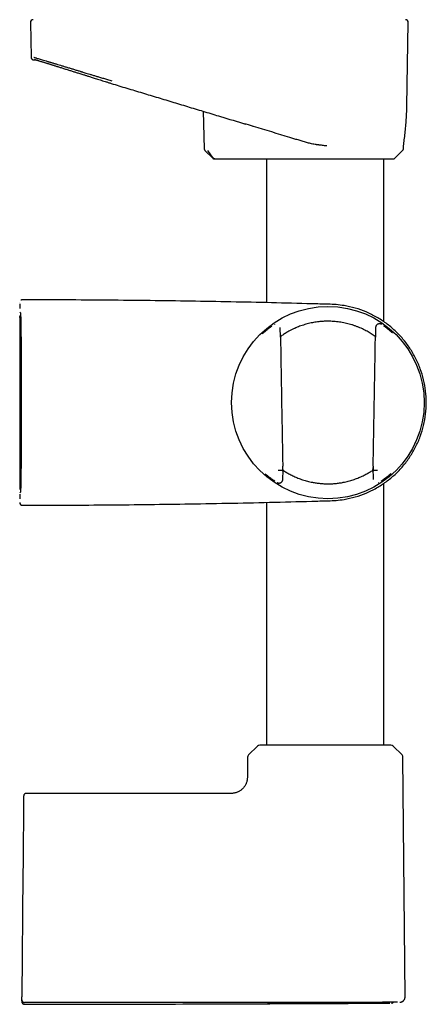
# Model space of a CAD drawing. Header units: millimetres. Extents: x 8 to 955, y 12 to 2039.
# Tile 71 of 116: x 772 to 848, y 1274 to 1457. Entities that reach past the tile are written whole.
import ezdxf

# ---------------------------------------------------------------- set-up
doc = ezdxf.new("R2010")
doc.units = ezdxf.units.MM

msp = doc.modelspace()

# ---------------------------------------------------------------- linework, layer by layer
at = {"color": 7, "linetype": 'Continuous', "lineweight": 30}
for p, q in [((774.46, 1456.91), (774.57, 1450.41)), ((844.67, 1441.29), (844.94, 1456.91)), ((775.08, 1449.92), (775.08, 1449.92)), ((775.09, 1449.92), (775.49, 1449.92)), ((789.54, 1445.54), (789.53, 1445.54)), ((806.7, 1440.31), (806.87, 1433.33)), ((814.32, 1438), (814.32, 1438)), ((807.01, 1432.99), (808.47, 1431.57)), ((807.02, 1432.99), (807.03, 1432.99)), ((808.57, 1431.57), (807.54, 1432.98)), ((842.44, 1431.57), (843.88, 1432.98)), ((844.03, 1433.33), (844.04, 1433.87)), ((844.04, 1433.87), (844.04, 1433.89)), ((808.84, 1431.42), (816.02, 1431.42)), ((818.5, 1431.42), (818.5, 1404.57)), ((840.4, 1400.97), (840.4, 1431.42)), ((772.47, 1404.61), (772.47, 1404.61)), ((772.46, 1402.8), (772.6, 1402.66)), ((772.46, 1402.8), (772.46, 1402.8)), ((821.09, 1398.13), (821.06, 1399.95)), ((838.84, 1399.95), (838.81, 1398.13)), ((838.85, 1399.95), (838.85, 1399.95)), ((821.09, 1398.13), (821.09, 1398.13)), ((821.09, 1398.13), (821.1, 1398.13)), ((838.8, 1398.13), (838.81, 1398.13)), ((838.32, 1373.82), (838.36, 1371.57)), ((821.4, 1373.23), (821.4, 1373.23)), ((821.4, 1373.23), (821.57, 1373.23)), ((821.54, 1371.57), (821.57, 1373.28)), ((838.33, 1373.23), (838.5, 1373.23)), ((838.5, 1373.23), (838.5, 1373.23)), ((840.4, 1321.92), (840.4, 1370.87)), ((772.6, 1369.18), (772.46, 1369.04)), ((772.46, 1367.24), (772.46, 1367.23)), ((818.5, 1367.28), (818.5, 1321.92)), ((816.79, 1321.75), (815.13, 1320.1)), ((841.68, 1321.92), (817.22, 1321.92)), ((843.77, 1320.1), (842.11, 1321.75)), ((814.95, 1319.68), (814.92, 1316.59)), ((844.34, 1274.92), (843.95, 1319.68)), ((811.24, 1312.92), (773.69, 1312.92)), ((773.06, 1297.83), (772.86, 1274.9)), ((772.85, 1274.39), (772.85, 1274.38)), ((772.85, 1274.2), (772.85, 1274.38)), ((772.85, 1274.2), (772.85, 1274.38)), ((829.71, 1273.9), (824.5, 1273.9)), ((840.87, 1273.75), (841.51, 1273.76))]:
    msp.add_line(p, q, dxfattribs=at)
at = {"color": 7, "linetype": 'Continuous', "lineweight": 30, "flags": 128}
for points in [[(772.46, 1404.37), (772.46, 1404.15), (772.46, 1403.93), (772.46, 1403.7), (772.46, 1403.48)], [(772.46, 1401.85), (772.46, 1399.73), (772.46, 1397.6), (772.46, 1395.48), (772.45, 1393.36), (772.45, 1391.23), (772.45, 1389.11), (772.45, 1386.99), (772.45, 1384.86), (772.45, 1382.74), (772.45, 1380.61), (772.45, 1378.49), (772.46, 1376.37), (772.46, 1374.24), (772.46, 1372.12), (772.46, 1370)], [(772.46, 1368.82), (772.46, 1368.82), (772.46, 1368.59), (772.46, 1368.37), (772.46, 1368.14), (772.46, 1367.94)]]:
    msp.add_lwpolyline(points, dxfattribs=at)
at = {"color": 7, "linetype": 'Continuous', "lineweight": 30}
msp.add_circle((829.95, 1385.92), 17.96, dxfattribs=at)
for centre, radius, start, end in [((774.96, 1456.92), 0.5, 90, 181), ((844.44, 1456.92), 0.5, 359, 90), ((843.53, 1433.34), 0.5, 314.5, 359), ((842.09, 1431.92), 0.5, 270, 314.5), ((772.96, 1367.24), 0.5, 180.0051, 270.0094), ((817.22, 1321.32), 0.6, 90, 134.75), ((841.68, 1321.32), 0.6, 45.25, 90), ((815.55, 1319.67), 0.6, 134.75, 179.5), ((843.35, 1319.67), 0.6, 0.5, 45.25)]:
    msp.add_arc(centre, radius, start, end, dxfattribs=at)
for centre, major_axis, ratio, start_param, end_param in [((832.46, 1385.97), (16.75, 0.29), 0.988692, 2.299139, 2.299523), ((827.44, 1385.97), (16.75, -0.29), 0.988692, 0.84207, 0.842454), ((832.46, 1385.97), (16.75, 0.29), 0.988692, 3.985409, 3.987412), ((827.44, 1385.97), (16.75, -0.29), 0.988692, 5.437366, 5.439368), ((839.64, 1449.15), (1.31, 75.92), 0.001218, 3.079851, 3.141615)]:
    msp.add_ellipse(centre, major_axis=major_axis, ratio=ratio, start_param=start_param, end_param=end_param, dxfattribs=at)
for points, knots in [([(774.57, 1450.41), (774.57, 1450.39), (774.58, 1450.34), (774.59, 1450.28), (774.61, 1450.22), (774.64, 1450.17), (774.67, 1450.12), (774.7, 1450.08), (774.73, 1450.05), (774.75, 1450.04), (774.77, 1450.02), (774.78, 1450.02), (774.8, 1450.01), (774.82, 1449.99), (774.84, 1449.98), (774.87, 1449.96), (774.89, 1449.96), (774.92, 1449.95), (774.93, 1449.94), (774.95, 1449.94), (774.96, 1449.94), (774.97, 1449.93), (774.97, 1449.93), (774.98, 1449.93), (774.99, 1449.93), (774.99, 1449.93), (775, 1449.93), (775.01, 1449.93), (775.02, 1449.93), (775.03, 1449.92), (775.05, 1449.92), (775.06, 1449.92), (775.07, 1449.92), (775.07, 1449.92), (775.08, 1449.92), (775.08, 1449.92)], [0, 0, 0, 0, 0.006783, 0.013154, 0.018987, 0.024187, 0.03002, 0.0346, 0.038206, 0.041863, 0.042951, 0.04523, 0.047201, 0.055859, 0.066991, 0.082497, 0.101272, 0.123351, 0.148752, 0.177491, 0.209574, 0.242894, 0.278253, 0.314514, 0.351673, 0.389731, 0.45637, 0.525599, 0.597415, 0.67182, 0.748813, 0.82695, 0.907585, 0.990716, 1, 1, 1, 1]), ([(775.08, 1450.41), (775.09, 1450.41), (775.11, 1450.4), (775.21, 1450.36), (775.38, 1450.31), (775.6, 1450.24), (775.89, 1450.16), (776.24, 1450.05), (776.64, 1449.93), (777.11, 1449.8), (777.52, 1449.67), (777.85, 1449.58), (778.06, 1449.51), (778.29, 1449.44), (778.52, 1449.37), (778.76, 1449.3), (779.01, 1449.23), (779.27, 1449.15), (779.61, 1449.05), (780.06, 1448.91), (780.62, 1448.74), (781.23, 1448.55), (781.86, 1448.36), (782.49, 1448.17), (783.11, 1447.98), (783.55, 1447.85), (783.8, 1447.77), (783.88, 1447.75), (783.96, 1447.72), (784.04, 1447.7), (784.12, 1447.67), (784.31, 1447.62), (784.61, 1447.52), (785.04, 1447.39), (785.54, 1447.24), (786.09, 1447.07), (786.7, 1446.88), (787.36, 1446.68), (788.08, 1446.47), (788.85, 1446.23), (789.38, 1446.07), (789.65, 1445.99)], [0, 0, 0, 0, 0.040151, 0.080541, 0.121184, 0.162091, 0.203275, 0.244746, 0.286516, 0.328597, 0.370998, 0.386986, 0.403021, 0.419104, 0.435235, 0.451415, 0.467644, 0.483923, 0.500252, 0.531667, 0.564215, 0.597899, 0.63272, 0.664305, 0.696774, 0.726077, 0.729966, 0.733866, 0.737778, 0.741701, 0.745637, 0.749584, 0.767994, 0.788837, 0.812114, 0.837822, 0.86596, 0.89596, 0.928301, 0.962982, 1, 1, 1, 1]), ([(775.09, 1449.92), (775.1, 1449.92), (775.11, 1449.92), (775.17, 1449.92), (775.24, 1449.92), (775.29, 1449.92), (775.31, 1449.92)], [0, 0, 0, 0, 0.207412, 0.532426, 0.857441, 1, 1, 1, 1]), ([(775.29, 1449.92), (775.28, 1449.92), (775.24, 1449.92), (775.22, 1449.92), (775.2, 1449.92)], [0, 0, 0, 0, 0.190141, 1, 1, 1, 1]), ([(775.29, 1449.92), (775.29, 1449.92), (775.3, 1449.92), (775.3, 1449.92), (775.3, 1449.92), (775.31, 1449.92), (775.32, 1449.92), (775.33, 1449.92), (775.34, 1449.92), (775.34, 1449.92), (775.35, 1449.92)], [0, 0, 0, 0, 0.041992, 0.167111, 0.297082, 0.431907, 0.571584, 0.716114, 0.85683, 1, 1, 1, 1]), ([(775.31, 1449.92), (775.32, 1449.92), (775.32, 1449.92), (775.34, 1449.92), (775.37, 1449.92), (775.4, 1449.92), (775.43, 1449.92), (775.43, 1449.92)], [0, 0, 0, 0, 0.100972, 0.364199, 0.630889, 0.901051, 1, 1, 1, 1]), ([(775.32, 1449.99), (775.33, 1449.99), (775.36, 1449.97), (775.42, 1449.95), (775.48, 1449.92), (775.56, 1449.9), (775.65, 1449.87), (775.73, 1449.85), (775.82, 1449.82), (775.91, 1449.79), (776.03, 1449.75), (776.19, 1449.71), (776.39, 1449.64), (776.62, 1449.57), (776.85, 1449.5), (777.06, 1449.44), (777.25, 1449.38), (777.43, 1449.32), (777.61, 1449.27), (777.78, 1449.21), (777.96, 1449.16), (778.14, 1449.1), (778.33, 1449.04), (778.53, 1448.98), (778.76, 1448.91), (779, 1448.83), (779.27, 1448.75), (779.55, 1448.66), (779.85, 1448.57), (780.17, 1448.47), (780.49, 1448.37), (780.81, 1448.26), (781.13, 1448.16), (781.46, 1448.06), (781.78, 1447.96), (782.1, 1447.86), (782.42, 1447.76), (782.72, 1447.67), (783.02, 1447.57), (783.33, 1447.47), (783.66, 1447.37), (784.03, 1447.25), (784.35, 1447.15), (784.64, 1447.06), (784.9, 1446.98), (785.17, 1446.89), (785.48, 1446.8), (785.81, 1446.69), (786.17, 1446.58), (786.57, 1446.45), (786.99, 1446.32), (787.45, 1446.18), (787.92, 1446.03), (788.43, 1445.87), (788.96, 1445.7), (789.33, 1445.59), (789.52, 1445.53)], [0, 0, 0, 0, 0.0234746, 0.0458024, 0.0670203, 0.0871611, 0.1062528, 0.1240057, 0.140789, 0.1566187, 0.1718807, 0.1989238, 0.2257241, 0.2523048, 0.2787304, 0.2973807, 0.314943, 0.3313944, 0.3467199, 0.3609108, 0.3744054, 0.3888145, 0.4029708, 0.4180392, 0.4340275, 0.4509471, 0.4688129, 0.4870921, 0.506908, 0.5265354, 0.5459606, 0.565189, 0.5842253, 0.6028662, 0.6205244, 0.6387706, 0.6557814, 0.6715552, 0.686553, 0.7022187, 0.7196786, 0.7380089, 0.7572109, 0.7689353, 0.7811664, 0.7945883, 0.8092569, 0.8254738, 0.8429849, 0.8617913, 0.8818942, 0.9032954, 0.9255805, 0.9491233, 0.9739278, 1, 1, 1, 1]), ([(775.44, 1449.92), (775.45, 1449.92), (775.46, 1449.92), (775.47, 1449.92), (775.48, 1449.93)], [0, 0, 0, 0, 0.310557, 1, 1, 1, 1]), ([(789.51, 1445.52), (790.49, 1445.22), (792.43, 1444.63), (795.35, 1443.75), (798.26, 1442.87), (801.18, 1441.99), (804.09, 1441.1), (807, 1440.22), (810.51, 1439.16), (813.04, 1438.39), (814.59, 1437.92)], [0, 0, 0, 0, 0.116408, 0.232591, 0.34879, 0.464989, 0.581187, 0.697385, 0.813581, 1, 1, 1, 1]), ([(844.04, 1433.87), (844.09, 1434.24), (844.21, 1435.04), (844.36, 1436.25), (844.48, 1437.51), (844.57, 1438.77), (844.63, 1439.7), (844.64, 1440.21), (844.64, 1440.3)], [0, 0, 0, 0, 0.175514, 0.371522, 0.567485, 0.76338, 0.959229, 1, 1, 1, 1]), ([(844.64, 1440.31), (844.65, 1440.47), (844.66, 1440.8), (844.67, 1441.13), (844.67, 1441.29)], [0, 0, 0, 0, 0.500533, 1, 1, 1, 1]), ([(822.84, 1435.42), (820.58, 1436.11), (818.27, 1436.81), (815.43, 1437.67), (814.85, 1437.84), (814.32, 1438)], [0, 0, 0, 0, 0.794525, 0.814655, 1, 1, 1, 1]), ([(825.95, 1434.48), (825.81, 1434.52), (825.55, 1434.6), (825.15, 1434.72), (824.76, 1434.84), (824.37, 1434.96), (823.98, 1435.08), (823.59, 1435.19), (823.21, 1435.31), (822.96, 1435.39), (822.84, 1435.42)], [0, 0, 0, 0, 0.124059, 0.248118, 0.372546, 0.496973, 0.622535, 0.748098, 0.874049, 1, 1, 1, 1]), ([(829.74, 1433.85), (829.6, 1433.86), (829.34, 1433.89), (828.96, 1433.94), (828.62, 1433.98), (828.36, 1434.01), (828.17, 1434.03), (828.03, 1434.05), (827.9, 1434.07), (827.74, 1434.09), (827.48, 1434.13), (827.12, 1434.2), (826.71, 1434.28), (826.32, 1434.38), (826.07, 1434.45), (825.95, 1434.48)], [0, 0, 0, 0, 0.109406, 0.2073, 0.293679, 0.368545, 0.40971, 0.446326, 0.478394, 0.512309, 0.566713, 0.68381, 0.794989, 0.900348, 1, 1, 1, 1]), ([(806.87, 1433.33), (806.88, 1433.3), (806.88, 1433.24), (806.91, 1433.14), (806.96, 1433.06), (807, 1433.01), (807.03, 1432.99)], [0, 0, 0, 0, 0.247534, 0.499978, 0.752435, 1, 1, 1, 1]), ([(808.47, 1431.57), (808.48, 1431.55), (808.51, 1431.53), (808.55, 1431.5), (808.6, 1431.47), (808.64, 1431.45), (808.69, 1431.44), (808.74, 1431.43), (808.79, 1431.42), (808.83, 1431.42), (808.84, 1431.42)], [0, 0, 0, 0, 0.126962, 0.252529, 0.378328, 0.508274, 0.639891, 0.767789, 0.888086, 1, 1, 1, 1]), ([(808.47, 1431.57), (808.47, 1431.57), (808.47, 1431.57), (808.47, 1431.57), (808.47, 1431.57)], [0, 0, 0, 0, 0.603805, 1, 1, 1, 1]), ([(808.84, 1431.42), (808.81, 1431.43), (808.75, 1431.43), (808.68, 1431.47), (808.62, 1431.51), (808.59, 1431.55), (808.57, 1431.57)], [0, 0, 0, 0, 0.311169, 0.581599, 0.811227, 1, 1, 1, 1]), ([(816.02, 1431.42), (816.08, 1431.42), (816.21, 1431.42), (816.38, 1431.42), (816.54, 1431.42), (816.68, 1431.42), (816.8, 1431.42), (816.9, 1431.42), (816.99, 1431.42), (817.03, 1431.42), (817.05, 1431.42)], [0, 0, 0, 0, 0.125673, 0.250341, 0.374664, 0.499307, 0.622576, 0.749596, 0.877951, 1, 1, 1, 1]), ([(817.05, 1431.42), (817.07, 1431.42), (817.13, 1431.42), (817.23, 1431.42), (817.34, 1431.42), (817.46, 1431.42), (817.6, 1431.42), (817.74, 1431.42), (817.9, 1431.42), (818.1, 1431.42), (818.34, 1431.42), (818.63, 1431.42), (818.94, 1431.42), (819.27, 1431.42), (819.62, 1431.42), (820, 1431.42), (820.41, 1431.42), (820.83, 1431.42), (821.27, 1431.42), (821.74, 1431.42), (822.21, 1431.42), (822.69, 1431.42), (823.14, 1431.42), (823.58, 1431.42), (824.03, 1431.42), (824.49, 1431.42), (824.96, 1431.42), (825.43, 1431.42), (825.9, 1431.42), (826.37, 1431.42), (826.84, 1431.42), (827.31, 1431.42), (827.78, 1431.42), (828.25, 1431.42), (828.73, 1431.42), (829.18, 1431.42), (829.61, 1431.42), (830.01, 1431.42), (830.41, 1431.42), (830.81, 1431.42), (831.21, 1431.42), (831.6, 1431.42), (832, 1431.42), (832.42, 1431.42), (832.86, 1431.42), (833.33, 1431.42), (833.79, 1431.42), (834.24, 1431.42), (834.69, 1431.42), (835.13, 1431.42), (835.59, 1431.42), (836.08, 1431.42), (836.57, 1431.42), (837.05, 1431.42), (837.52, 1431.42), (837.96, 1431.42), (838.37, 1431.42), (838.74, 1431.42), (839.08, 1431.42), (839.4, 1431.42), (839.71, 1431.42), (839.99, 1431.42), (840.27, 1431.42), (840.51, 1431.42), (840.72, 1431.42), (840.91, 1431.42), (841.08, 1431.42), (841.24, 1431.42), (841.39, 1431.42), (841.52, 1431.42), (841.64, 1431.42), (841.75, 1431.42), (841.85, 1431.42), (841.93, 1431.42), (842, 1431.42), (842.05, 1431.42), (842.08, 1431.42), (842.09, 1431.42), (842.09, 1431.42), (842.09, 1431.42)], [0, 0, 0, 0, 0.010986, 0.021938, 0.032867, 0.043785, 0.054704, 0.065635, 0.076589, 0.087578, 0.103164, 0.118685, 0.134176, 0.149667, 0.165194, 0.180787, 0.196787, 0.212718, 0.228615, 0.244513, 0.260449, 0.276456, 0.289996, 0.303483, 0.316939, 0.330385, 0.343844, 0.357335, 0.370882, 0.383746, 0.396564, 0.409357, 0.422141, 0.434935, 0.447759, 0.460629, 0.47142, 0.482178, 0.492916, 0.503644, 0.514373, 0.525113, 0.535876, 0.546672, 0.559809, 0.572898, 0.585959, 0.599011, 0.612074, 0.625168, 0.638312, 0.654241, 0.670102, 0.68593, 0.701759, 0.717625, 0.733562, 0.747221, 0.760827, 0.7744, 0.787963, 0.801539, 0.815149, 0.828815, 0.840313, 0.851772, 0.863207, 0.874628, 0.886051, 0.897488, 0.908952, 0.920456, 0.932784, 0.945074, 0.95734, 0.969599, 0.981868, 0.994162, 1, 1, 1, 1]), ([(773.06, 1405.1), (773.04, 1405.1), (773.01, 1405.1), (772.97, 1405.1), (772.93, 1405.1), (772.88, 1405.09), (772.84, 1405.09), (772.79, 1405.07), (772.76, 1405.06), (772.73, 1405.04), (772.7, 1405.03), (772.68, 1405.01), (772.67, 1405.01)], [0, 0, 0, 0, 0.132169, 0.236174, 0.328256, 0.423349, 0.605795, 0.685598, 0.760437, 0.847507, 0.959198, 1, 1, 1, 1]), ([(773.06, 1405.1), (773.04, 1405.1), (773.01, 1405.1), (772.98, 1405.1), (772.96, 1405.1), (772.96, 1405.1), (772.96, 1405.1)], [0, 0, 0, 0, 0.279332, 0.558877, 0.779107, 1, 1, 1, 1]), ([(826.95, 1404.36), (824.44, 1404.43), (819.41, 1404.56), (811.86, 1404.72), (804.32, 1404.85), (796.65, 1404.96), (788.87, 1405.04), (780.96, 1405.09), (775.69, 1405.1), (773.06, 1405.1)], [0, 0, 0, 0, 0.140002, 0.280002, 0.420001, 0.559999, 0.706665, 0.853332, 1, 1, 1, 1]), ([(832.95, 1404.02), (832.46, 1404.09), (831.47, 1404.23), (829.46, 1404.29), (827.96, 1404.33), (826.95, 1404.36)], [0, 0, 0, 0, 0.248103, 0.497601, 1, 1, 1, 1]), ([(772.62, 1402.26), (772.6, 1402.24), (772.55, 1402.18), (772.5, 1402.08), (772.46, 1401.97), (772.46, 1401.89), (772.46, 1401.85)], [0, 0, 0, 0, 0.229433, 0.486289, 0.743144, 1, 1, 1, 1]), ([(772.48, 1401.83), (772.48, 1401.87), (772.48, 1401.95), (772.52, 1402.06), (772.57, 1402.15), (772.61, 1402.2), (772.63, 1402.22)], [0, 0, 0, 0, 0.2749, 0.549799, 0.824699, 1, 1, 1, 1]), ([(772.6, 1402.66), (772.6, 1402.63), (772.61, 1402.56), (772.63, 1402.1), (772.65, 1401.38), (772.67, 1400.4), (772.68, 1399.18), (772.7, 1397.73), (772.71, 1396.08), (772.72, 1394.26), (772.73, 1392.3), (772.74, 1390.23), (772.74, 1388.09), (772.74, 1385.92), (772.74, 1383.75), (772.74, 1381.61), (772.73, 1379.53), (772.72, 1377.56), (772.71, 1375.74), (772.7, 1374.1), (772.68, 1372.67), (772.67, 1371.45), (772.65, 1370.48), (772.63, 1369.75), (772.61, 1369.29), (772.6, 1369.22), (772.6, 1369.18)], [0, 0, 0, 0, 0.041452, 0.082837, 0.124868, 0.167054, 0.208628, 0.250316, 0.29211, 0.333567, 0.375404, 0.417163, 0.458585, 0.500387, 0.54169, 0.583078, 0.625266, 0.667394, 0.708764, 0.750091, 0.791422, 0.832735, 0.874742, 0.916911, 0.958423, 1, 1, 1, 1]), ([(819.27, 1400.03), (819.19, 1399.96), (819.01, 1399.83), (818.76, 1399.64), (818.53, 1399.45), (818.33, 1399.28), (818.15, 1399.13), (817.98, 1398.98), (817.84, 1398.85), (817.75, 1398.77), (817.71, 1398.73), (817.71, 1398.73)], [0, 0, 0, 0, 0.136498, 0.274232, 0.407261, 0.535778, 0.657776, 0.775731, 0.889611, 0.99905, 1, 1, 1, 1]), ([(819.51, 1400.2), (819.43, 1400.15), (819.35, 1400.09), (819.28, 1400.03), (819.27, 1400.03)], [0, 0, 0, 0, 0.947577, 1, 1, 1, 1]), ([(819.99, 1400.53), (819.99, 1400.52), (819.98, 1400.52), (819.97, 1400.51), (819.96, 1400.51)], [0, 0, 0, 0, 0.519363, 1, 1, 1, 1]), ([(838.81, 1398.23), (838.79, 1398.24), (838.67, 1398.34), (838.41, 1398.52), (838.04, 1398.76), (837.65, 1399), (837.24, 1399.23), (836.82, 1399.46), (836.38, 1399.68), (835.91, 1399.89), (835.42, 1400.09), (834.91, 1400.28), (834.4, 1400.44), (833.89, 1400.59), (833.4, 1400.71), (832.89, 1400.82), (832.36, 1400.92), (831.83, 1401), (831.29, 1401.05), (830.75, 1401.09), (830.21, 1401.11), (829.71, 1401.11), (829.26, 1401.1), (828.85, 1401.07), (828.44, 1401.04), (828, 1400.98), (827.53, 1400.92), (827.04, 1400.83), (826.55, 1400.73), (826.08, 1400.61), (825.61, 1400.47), (825.14, 1400.32), (824.67, 1400.16), (824.21, 1399.98), (823.74, 1399.77), (823.27, 1399.55), (822.85, 1399.34), (822.48, 1399.13), (822.15, 1398.94), (821.82, 1398.73), (821.51, 1398.52), (821.26, 1398.36), (821.13, 1398.26), (821.09, 1398.23)], [0, 0, 0, 0, 0.003906, 0.031854, 0.059926, 0.087144, 0.114492, 0.141839, 0.169668, 0.197497, 0.225857, 0.254216, 0.282776, 0.308177, 0.333594, 0.358992, 0.384917, 0.410864, 0.436788, 0.462229, 0.487692, 0.513133, 0.532623, 0.552123, 0.571614, 0.591345, 0.615441, 0.639554, 0.663651, 0.688189, 0.712744, 0.737285, 0.763573, 0.789878, 0.816169, 0.846144, 0.87612, 0.896249, 0.919748, 0.943433, 0.967126, 0.990811, 1, 1, 1, 1]), ([(839.94, 1400.51), (839.93, 1400.51), (839.91, 1400.52), (839.89, 1400.54), (839.85, 1400.56), (839.83, 1400.57), (839.8, 1400.58), (839.75, 1400.6), (839.69, 1400.62), (839.6, 1400.63), (839.52, 1400.63), (839.44, 1400.62), (839.35, 1400.6), (839.25, 1400.57), (839.17, 1400.52), (839.11, 1400.47), (839.06, 1400.43), (839, 1400.37), (838.96, 1400.31), (838.91, 1400.23), (838.88, 1400.14), (838.85, 1400.05), (838.85, 1399.98), (838.85, 1399.95)], [0, 0, 0, 0, 0.01995, 0.084354, 0.125308, 0.160151, 0.18929, 0.216049, 0.269427, 0.328636, 0.374219, 0.421177, 0.467946, 0.536998, 0.603909, 0.638461, 0.678445, 0.72358, 0.773288, 0.826795, 0.883149, 0.941264, 1, 1, 1, 1]), ([(840.61, 1400.04), (840.61, 1400.04), (840.54, 1400.1), (840.46, 1400.15), (840.39, 1400.2)], [0, 0, 0, 0, 0.053279, 1, 1, 1, 1]), ([(841.99, 1398.92), (841.96, 1398.94), (841.88, 1399.01), (841.72, 1399.15), (841.52, 1399.32), (841.31, 1399.5), (841.1, 1399.67), (840.87, 1399.85), (840.7, 1399.98), (840.61, 1400.04)], [0, 0, 0, 0, 0.067949, 0.23114, 0.403374, 0.54523, 0.692999, 0.84686, 1, 1, 1, 1]), ([(821.1, 1398.13), (821.12, 1396.79), (821.17, 1394.11), (821.23, 1390.09), (821.3, 1386.07), (821.37, 1382.05), (821.45, 1378.03), (821.49, 1375.36), (821.52, 1374.02)], [0, 0, 0, 0, 0.166683, 0.333346, 0.5, 0.666653, 0.833316, 1, 1, 1, 1]), ([(838.38, 1374.02), (838.41, 1375.36), (838.46, 1378.03), (838.53, 1382.05), (838.6, 1386.07), (838.67, 1390.09), (838.74, 1394.11), (838.78, 1396.79), (838.8, 1398.13)], [0, 0, 0, 0, 0.166684, 0.333347, 0.5, 0.666654, 0.833317, 1, 1, 1, 1]), ([(838.81, 1398.13), (838.81, 1398.13), (838.81, 1398.13), (838.81, 1398.13), (838.81, 1398.13)], [0, 0, 0, 0, 0.830909, 1, 1, 1, 1]), ([(821.55, 1373.4), (821.55, 1373.4), (821.54, 1373.41), (821.54, 1373.43), (821.54, 1373.47), (821.54, 1373.51), (821.53, 1373.56), (821.53, 1373.62), (821.53, 1373.7), (821.52, 1373.8), (821.52, 1373.91), (821.52, 1373.98), (821.52, 1374.02)], [0, 0, 0, 0, 0.122389, 0.185031, 0.249828, 0.370956, 0.434264, 0.500182, 0.621806, 0.750158, 0.873693, 1, 1, 1, 1]), ([(838.38, 1374.02), (838.38, 1373.98), (838.38, 1373.91), (838.38, 1373.8), (838.37, 1373.7), (838.37, 1373.61), (838.37, 1373.52), (838.36, 1373.47), (838.36, 1373.44), (838.36, 1373.41), (838.36, 1373.4), (838.35, 1373.4)], [0, 0, 0, 0, 0.12472, 0.249875, 0.374633, 0.499298, 0.625226, 0.749389, 0.810842, 0.874662, 1, 1, 1, 1]), ([(818.25, 1372.6), (818.25, 1372.59), (818.26, 1372.58), (818.3, 1372.55), (818.36, 1372.5), (818.44, 1372.44), (818.53, 1372.37), (818.64, 1372.28), (818.77, 1372.17), (818.93, 1372.05), (819.11, 1371.91), (819.32, 1371.76), (819.56, 1371.59), (819.8, 1371.42), (819.97, 1371.31), (820.04, 1371.26)], [0, 0, 0, 0, 0.008011, 0.063769, 0.12488, 0.19139, 0.263343, 0.340779, 0.423722, 0.512182, 0.606136, 0.705526, 0.810249, 0.92015, 1, 1, 1, 1]), ([(821.4, 1373.23), (821.4, 1373.23), (821.39, 1373.23), (821.36, 1373.23), (821.3, 1373.23), (821.23, 1373.22), (821.15, 1373.22), (821.05, 1373.22), (820.95, 1373.22), (820.83, 1373.22), (820.74, 1373.22), (820.7, 1373.22), (820.69, 1373.22)], [0, 0, 0, 0, 0.107024, 0.217152, 0.324175, 0.434303, 0.541334, 0.651469, 0.758516, 0.868667, 0.973896, 1, 1, 1, 1]), ([(821.57, 1373.23), (821.57, 1373.24), (821.57, 1373.24), (821.57, 1373.26), (821.57, 1373.31), (821.57, 1373.35), (821.57, 1373.38)], [0, 0, 0, 0, 0.1857566, 0.3726796, 0.5594621, 1, 1, 1, 1]), ([(821.58, 1373.29), (821.77, 1373.16), (822.16, 1372.91), (822.83, 1372.53), (823.56, 1372.16), (824.36, 1371.81), (825.22, 1371.5), (826.11, 1371.23), (826.96, 1371.03), (827.75, 1370.9), (828.47, 1370.81), (829.19, 1370.76), (829.93, 1370.74), (830.66, 1370.75), (831.39, 1370.81), (832.11, 1370.89), (832.9, 1371.03), (833.75, 1371.22), (834.65, 1371.49), (835.51, 1371.8), (836.31, 1372.15), (837.05, 1372.51), (837.71, 1372.89), (838.14, 1373.16), (838.32, 1373.29), (838.33, 1373.29)], [0, 0, 0, 0, 0.049032, 0.098546, 0.148636, 0.199563, 0.251555, 0.30221, 0.351867, 0.388679, 0.425289, 0.461857, 0.498544, 0.535269, 0.571888, 0.60855, 0.645414, 0.695143, 0.745876, 0.797953, 0.849082, 0.899331, 0.948988, 0.998328, 1, 1, 1, 1]), ([(839.21, 1373.22), (839.2, 1373.22), (839.16, 1373.22), (839.07, 1373.22), (838.95, 1373.22), (838.85, 1373.22), (838.75, 1373.22), (838.67, 1373.22), (838.6, 1373.23), (838.55, 1373.23), (838.51, 1373.23), (838.5, 1373.23), (838.5, 1373.23)], [0, 0, 0, 0, 0.026104, 0.133167, 0.243335, 0.350398, 0.460566, 0.567621, 0.677782, 0.784821, 0.894965, 1, 1, 1, 1]), ([(839.86, 1371.26), (839.92, 1371.3), (840.07, 1371.4), (840.29, 1371.55), (840.51, 1371.71), (840.71, 1371.85), (840.88, 1371.98), (841.03, 1372.09), (841.17, 1372.2), (841.29, 1372.3), (841.4, 1372.39), (841.49, 1372.46), (841.56, 1372.52), (841.62, 1372.57), (841.67, 1372.61), (841.7, 1372.64), (841.73, 1372.66), (841.74, 1372.67), (841.74, 1372.67), (841.74, 1372.67)], [0, 0, 0, 0, 0.062031, 0.14835, 0.230708, 0.309063, 0.383396, 0.453703, 0.519994, 0.592283, 0.65917, 0.720698, 0.776908, 0.827835, 0.873504, 0.913936, 0.95164, 0.98922, 1, 1, 1, 1]), ([(772.46, 1370), (772.46, 1369.96), (772.46, 1369.88), (772.5, 1369.77), (772.55, 1369.66), (772.6, 1369.61), (772.62, 1369.58)], [0, 0, 0, 0, 0.256882, 0.513765, 0.770647, 1, 1, 1, 1]), ([(772.48, 1370.02), (772.48, 1369.99), (772.48, 1369.93), (772.5, 1369.84), (772.53, 1369.78), (772.56, 1369.72), (772.59, 1369.67), (772.61, 1369.64), (772.62, 1369.63), (772.63, 1369.62)], [0, 0, 0, 0, 0.219083, 0.414652, 0.586693, 0.735193, 0.860141, 0.961529, 1, 1, 1, 1]), ([(820.46, 1370.99), (820.48, 1370.99), (820.51, 1370.97), (820.55, 1370.95), (820.6, 1370.93), (820.65, 1370.91), (820.71, 1370.89), (820.78, 1370.88), (820.86, 1370.88), (820.93, 1370.89), (821.02, 1370.91), (821.1, 1370.93), (821.18, 1370.97), (821.26, 1371.02), (821.33, 1371.09), (821.4, 1371.17), (821.46, 1371.26), (821.5, 1371.36), (821.53, 1371.46), (821.53, 1371.53), (821.54, 1371.57)], [0, 0, 0, 0, 0.0615096, 0.1347125, 0.1894349, 0.2331797, 0.2743762, 0.3162039, 0.3636101, 0.404737, 0.4548198, 0.5139458, 0.5640878, 0.6188381, 0.677654, 0.739766, 0.8041988, 0.8698294, 0.935476, 1, 1, 1, 1]), ([(839.39, 1370.97), (839.4, 1370.97), (839.41, 1370.98), (839.43, 1370.99), (839.44, 1370.99)], [0, 0, 0, 0, 0.347437, 1, 1, 1, 1]), ([(772.96, 1366.75), (772.97, 1366.75), (773, 1366.75), (773.03, 1366.75), (773.06, 1366.75)], [0, 0, 0, 0, 0.38069, 1, 1, 1, 1]), ([(772.96, 1366.74), (772.96, 1366.74), (772.96, 1366.74), (772.99, 1366.74), (773.02, 1366.74), (773.04, 1366.74), (773.06, 1366.74)], [0, 0, 0, 0, 0.279334, 0.558876, 0.779104, 1, 1, 1, 1]), ([(773.06, 1366.74), (775.57, 1366.75), (780.6, 1366.75), (788.15, 1366.8), (795.69, 1366.87), (803.36, 1366.98), (811.14, 1367.11), (819.05, 1367.28), (824.32, 1367.42), (826.95, 1367.49)], [0, 0, 0, 0, 0.1400016, 0.2800017, 0.4200007, 0.5599995, 0.7066651, 0.8533317, 1, 1, 1, 1]), ([(826.95, 1367.49), (827.96, 1367.52), (829.46, 1367.56), (831.47, 1367.61), (832.46, 1367.75), (832.95, 1367.83)], [0, 0, 0, 0, 0.502399, 0.751897, 1, 1, 1, 1]), ([(814.92, 1316.59), (814.92, 1316.49), (814.92, 1316.29), (814.92, 1315.99), (814.91, 1315.69), (814.87, 1315.38), (814.81, 1315.11), (814.72, 1314.85), (814.62, 1314.62), (814.5, 1314.4), (814.36, 1314.18), (814.21, 1313.98), (814.04, 1313.8), (813.85, 1313.63), (813.65, 1313.47), (813.44, 1313.33), (813.22, 1313.22), (812.99, 1313.12), (812.73, 1313.03), (812.45, 1312.97), (812.15, 1312.93), (811.85, 1312.92), (811.54, 1312.92), (811.34, 1312.92), (811.24, 1312.92)], [0, 0, 0, 0, 0.050014, 0.100032, 0.150032, 0.200026, 0.250025, 0.291687, 0.333346, 0.375007, 0.41667, 0.458331, 0.499991, 0.541656, 0.583324, 0.62499, 0.666651, 0.708313, 0.749979, 0.799979, 0.849974, 0.899969, 0.949985, 1, 1, 1, 1]), ([(773.19, 1312.43), (773.19, 1312.42), (773.19, 1312.42), (773.19, 1312.37), (773.19, 1312.3), (773.18, 1312.2), (773.18, 1312.07), (773.18, 1311.92), (773.18, 1311.74), (773.18, 1311.53), (773.18, 1311.3), (773.17, 1311.05), (773.17, 1310.76), (773.17, 1310.46), (773.17, 1310.12), (773.16, 1309.77), (773.16, 1309.4), (773.16, 1309), (773.15, 1308.59), (773.15, 1308.16), (773.15, 1307.7), (773.14, 1307.22), (773.14, 1306.72), (773.13, 1306.2), (773.13, 1305.67), (773.12, 1305.13), (773.12, 1304.58), (773.11, 1304.01), (773.11, 1303.43), (773.1, 1302.83), (773.1, 1302.23), (773.09, 1301.61), (773.09, 1300.99), (773.08, 1300.36), (773.08, 1299.72), (773.07, 1299.09), (773.06, 1298.46), (773.06, 1298.04), (773.06, 1297.83)], [0, 0, 0, 0, 0.028052, 0.056116, 0.08425, 0.112508, 0.1407, 0.168188, 0.195672, 0.223201, 0.250824, 0.278883, 0.30684, 0.334747, 0.362654, 0.390714, 0.418239, 0.445629, 0.472938, 0.500218, 0.528008, 0.555812, 0.583687, 0.611686, 0.639703, 0.667092, 0.69447, 0.721887, 0.749393, 0.777494, 0.805492, 0.833439, 0.861388, 0.889572, 0.9173, 0.944912, 0.972461, 1, 1, 1, 1]), ([(773.69, 1312.92), (773.65, 1312.92), (773.57, 1312.92), (773.49, 1312.88), (773.43, 1312.85), (773.39, 1312.83), (773.35, 1312.79), (773.3, 1312.74), (773.24, 1312.66), (773.21, 1312.57), (773.19, 1312.49), (773.19, 1312.45), (773.19, 1312.43)], [0, 0, 0, 0, 0.150999, 0.280613, 0.351803, 0.409348, 0.45775, 0.554542, 0.683428, 0.839814, 0.925909, 1, 1, 1, 1]), ([(772.85, 1274.39), (772.85, 1274.4), (772.85, 1274.4), (772.86, 1274.43), (772.86, 1274.48), (772.86, 1274.54), (772.86, 1274.62), (772.86, 1274.71), (772.86, 1274.8), (772.86, 1274.86), (772.86, 1274.9)], [0, 0, 0, 0, 0.124449, 0.250596, 0.373933, 0.500445, 0.623666, 0.750248, 0.874291, 1, 1, 1, 1]), ([(772.85, 1274.38), (772.86, 1274.35), (772.86, 1274.28), (772.89, 1274.18), (772.94, 1274.1), (773, 1274.02), (773.07, 1273.96), (773.16, 1273.91), (773.25, 1273.88), (773.32, 1273.88), (773.35, 1273.88)], [0, 0, 0, 0, 0.127893, 0.25286, 0.376449, 0.499538, 0.622662, 0.746376, 0.871612, 1, 1, 1, 1]), ([(843.35, 1273.92), (843.38, 1273.92), (843.46, 1273.92), (843.56, 1273.94), (843.66, 1273.97), (843.76, 1274.01), (843.85, 1274.05), (843.93, 1274.1), (843.99, 1274.16), (844.07, 1274.22), (844.14, 1274.31), (844.21, 1274.42), (844.27, 1274.53), (844.31, 1274.65), (844.34, 1274.79), (844.34, 1274.88), (844.34, 1274.92)], [0, 0, 0, 0, 0.066657, 0.1394, 0.206817, 0.267962, 0.338491, 0.395442, 0.443556, 0.504222, 0.579469, 0.668567, 0.743661, 0.824797, 0.910737, 1, 1, 1, 1]), ([(772.85, 1274.2), (772.85, 1274.17), (772.85, 1274.1), (772.85, 1274.05), (772.85, 1274.04), (772.85, 1274.04)], [0, 0, 0, 0, 0.333334, 0.666667, 1, 1, 1, 1]), ([(772.85, 1274.2), (772.85, 1274.17), (772.85, 1274.1), (772.85, 1274.05), (772.85, 1274.04), (772.85, 1274.04)], [0, 0, 0, 0, 0.333334, 0.666667, 1, 1, 1, 1]), ([(772.85, 1274.04), (772.85, 1274), (772.86, 1273.93), (772.89, 1273.84), (772.92, 1273.78), (772.95, 1273.74), (772.98, 1273.7), (773.03, 1273.65), (773.11, 1273.59), (773.2, 1273.55), (773.28, 1273.54), (773.33, 1273.53), (773.35, 1273.53)], [0, 0, 0, 0, 0.148407, 0.275805, 0.345758, 0.402262, 0.449905, 0.545312, 0.672347, 0.826631, 0.911664, 1, 1, 1, 1]), ([(772.85, 1274.04), (772.85, 1274), (772.86, 1273.93), (772.89, 1273.84), (772.92, 1273.78), (772.95, 1273.74), (772.98, 1273.7), (773.03, 1273.65), (773.11, 1273.59), (773.2, 1273.55), (773.28, 1273.54), (773.33, 1273.53), (773.35, 1273.53)], [0, 0, 0, 0, 0.148407, 0.275805, 0.345758, 0.402262, 0.449905, 0.545312, 0.672347, 0.826631, 0.911664, 1, 1, 1, 1]), ([(824.5, 1273.9), (821.09, 1273.9), (814.28, 1273.89), (804.05, 1273.88), (793.82, 1273.88), (783.59, 1273.88), (776.77, 1273.88), (773.35, 1273.88)], [0, 0, 0, 0, 0.200001, 0.400001, 0.600001, 0.8, 1, 1, 1, 1]), ([(773.35, 1273.53), (780.91, 1273.54), (795.8, 1273.56), (810.69, 1273.62), (818.01, 1273.64)], [0, 0, 0, 0, 0.507826, 1, 1, 1, 1]), ([(773.35, 1273.53), (780.91, 1273.54), (795.8, 1273.56), (810.68, 1273.62), (818, 1273.64)], [0, 0, 0, 0, 0.5079385, 1, 1, 1, 1]), ([(818, 1273.64), (817.99, 1273.64), (817.9, 1273.64), (818.28, 1273.65), (819.15, 1273.66), (821, 1273.69), (823.95, 1273.71), (826.5, 1273.73), (827.58, 1273.73), (827.62, 1273.73), (827.64, 1273.73), (827.64, 1273.73), (827.71, 1273.74), (828.18, 1273.74), (829.94, 1273.74), (831.6, 1273.74), (832.87, 1273.74)], [0, 0, 0, 0, 0.0172664, 0.1340521, 0.2511613, 0.3683271, 0.5973653, 0.7478106, 0.7527618, 0.7540541, 0.7544046, 0.7545062, 0.7545592, 0.7640728, 0.820361, 1, 1, 1, 1]), ([(818.03, 1273.64), (818.4, 1273.65), (825.84, 1273.67), (833.29, 1273.71), (840.37, 1273.75)], [0, 0, 0, 0, 0.048703, 1, 1, 1, 1]), ([(842.9, 1273.91), (842.9, 1273.91), (842.9, 1273.91), (842.88, 1273.91), (842.86, 1273.91), (842.82, 1273.91), (842.76, 1273.91), (842.68, 1273.91), (842.59, 1273.91), (842.5, 1273.91), (842.42, 1273.91), (842.34, 1273.91), (842.26, 1273.91), (842.18, 1273.91), (842.1, 1273.91), (842.02, 1273.91), (841.95, 1273.91), (841.88, 1273.91), (841.79, 1273.91), (841.69, 1273.91), (841.56, 1273.91), (841.42, 1273.91), (841.27, 1273.91), (841.14, 1273.91), (841.03, 1273.91), (840.91, 1273.91), (840.8, 1273.91), (840.69, 1273.91), (840.58, 1273.91), (840.39, 1273.91), (840.12, 1273.9), (839.75, 1273.9), (839.37, 1273.9), (838.97, 1273.9), (838.54, 1273.9), (838.08, 1273.9), (837.58, 1273.9), (837.06, 1273.9), (836.52, 1273.9), (835.96, 1273.9), (835.39, 1273.9), (834.82, 1273.9), (834.25, 1273.9), (833.69, 1273.9), (833.13, 1273.9), (832.56, 1273.9), (832.14, 1273.9), (831.85, 1273.9), (831.7, 1273.9), (831.55, 1273.9), (831.4, 1273.9), (831.23, 1273.9), (831.05, 1273.9), (830.81, 1273.9), (830.5, 1273.9), (830.11, 1273.9), (829.84, 1273.9), (829.71, 1273.9)], [0, 0, 0, 0, 0.014779, 0.031452, 0.049723, 0.069594, 0.091061, 0.11412, 0.138761, 0.154812, 0.170107, 0.184438, 0.197807, 0.210214, 0.221464, 0.231788, 0.241188, 0.249666, 0.260713, 0.273348, 0.287575, 0.303397, 0.320817, 0.331295, 0.342275, 0.353759, 0.364024, 0.373664, 0.383229, 0.392716, 0.421858, 0.450225, 0.477801, 0.504578, 0.534103, 0.562695, 0.593269, 0.62461, 0.655629, 0.686278, 0.717045, 0.748312, 0.77678, 0.80541, 0.833713, 0.861686, 0.889317, 0.896541, 0.90343, 0.910722, 0.918417, 0.926515, 0.935014, 0.943915, 0.961272, 0.97997, 1, 1, 1, 1]), ([(840.37, 1273.75), (840.54, 1273.75), (840.95, 1273.75), (841, 1273.75), (840.48, 1273.75), (839.85, 1273.75), (839.29, 1273.75), (839.22, 1273.75)], [0, 0, 0, 0, 0.184451, 0.445739, 0.706423, 0.967621, 1, 1, 1, 1]), ([(841.8, 1273.76), (841.84, 1273.76), (841.9, 1273.76), (841.99, 1273.79), (842.05, 1273.82), (842.09, 1273.85), (842.13, 1273.88), (842.15, 1273.9), (842.16, 1273.92)], [0, 0, 0, 0, 0.256522, 0.506312, 0.643591, 0.754434, 0.848207, 1, 1, 1, 1]), ([(841.8, 1273.76), (841.84, 1273.76), (841.9, 1273.76), (841.99, 1273.79), (842.05, 1273.82), (842.09, 1273.85), (842.13, 1273.88), (842.15, 1273.9), (842.16, 1273.92)], [0, 0, 0, 0, 0.256522, 0.506312, 0.643591, 0.754434, 0.848207, 1, 1, 1, 1])]:
    msp.add_open_spline(points, degree=3, knots=knots, dxfattribs=at)
msp.add_open_spline([(832.95, 1367.83), (833.65, 1367.97), (835.06, 1368.25), (837.09, 1368.98), (839.02, 1369.93), (840.83, 1371.1), (842.49, 1372.47), (843.98, 1374.03), (845.27, 1375.75), (846.35, 1377.62), (847.21, 1379.59), (847.83, 1381.65), (848.21, 1383.77), (848.34, 1385.92), (848.21, 1388.07), (847.83, 1390.19), (847.21, 1392.26), (846.35, 1394.23), (845.27, 1396.09), (843.98, 1397.81), (842.49, 1399.37), (840.83, 1400.75), (839.02, 1401.92), (837.09, 1402.87), (835.06, 1403.6), (833.65, 1403.88), (832.95, 1404.02)], degree=3, dxfattribs=at)

doc.saveas('drawing.dxf')
